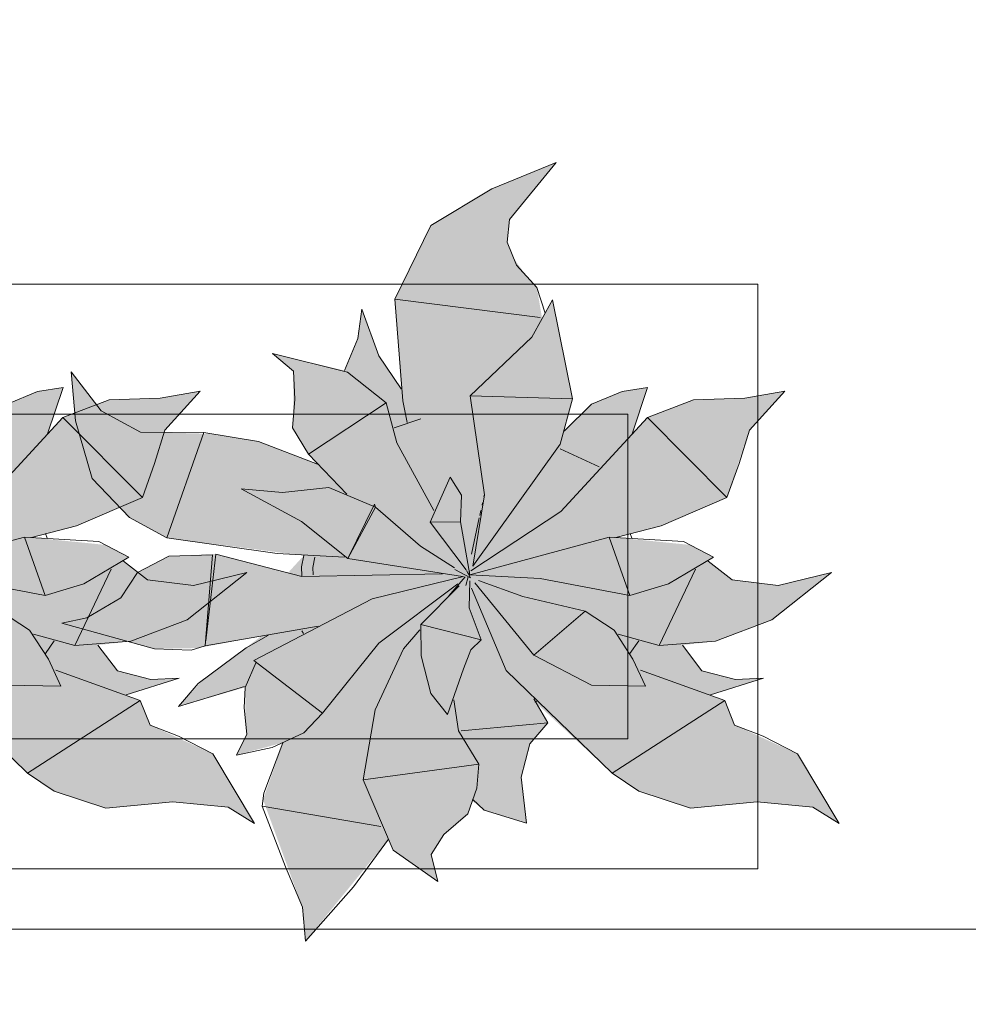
# Model space of a CAD drawing. Header units: millimetres. Extents: x -14761 to 157739, y -22400 to 107990.
# Tile 76 of 256: x 43771 to 44502, y 44942 to 45700. Entities that reach past the tile are written whole.
import ezdxf

# ---------------------------------------------------------------- set-up
doc = ezdxf.new("R2010")
doc.units = ezdxf.units.MM
doc.header["$MEASUREMENT"] = 0
doc.linetypes.add('Штриховая', pattern=[564.444447, 282.222223, -282.222223])
for name, color, linetype in [('Интерьер - Мебель', 7, 'Continuous'), ('Элемент Модели - Зона', 7, 'Continuous'), ('Элемент Модели - Оси', 7, 'Continuous')]:
    doc.layers.add(name, color=color, linetype=linetype)

msp = doc.modelspace()

# ---------------------------------------------------------------- hatches: boundary and pattern name
at = {"layer": 'Интерьер - Мебель', "linetype": 'Continuous', "lineweight": 0, "true_color": 0xffffff}
for points in [[(43734.49, 45590.04), (43684.92, 45569.75), (43637.9, 45541.55), (43610.31, 45484.92), (43614.98, 45415.74), (43598.74, 45439.77), (43584.81, 45477.04), (43581.66, 45454.63), (43571.59, 45429.87), (43516.05, 45442.97), (43532.17, 45429.53), (43531.92, 45392.45), (43531.4, 45385.9), (43543.8, 45365.63), (43550.77, 45357.88), (43504.1, 45375.64), (43468.79, 45381.26), (43420.22, 45382.48), (43384.09, 45398.95), (43361.17, 45429.04), (43364.47, 45391.12), (43377.21, 45346.78), (43406.02, 45316.74), (43434.63, 45301.15), (43540.07, 45287.56), (43528.03, 45274.34), (43472.53, 45288.77), (43436.21, 45287.01), (43412.16, 45274.6), (43399.28, 45254.94), (43373.18, 45239.68), (43353.86, 45235.53), (43425.1, 45215.81), (43458.84, 45216.41), (43507.72, 45225.74), (43462.91, 45192.32), (43443.73, 45171.52), (43495.1, 45186.17), (43495.29, 45160.26), (43496.3, 45150.21), (43488.22, 45133.99), (43524.08, 45143.6), (43508.78, 45099.78), (43539.03, 45016.93), (43541.47, 44990.9), (43605.45, 45069.31), (43609.02, 45060.93), (43643.29, 45036.89), (43638.15, 45057.52), (43647.97, 45072.91), (43666.44, 45088.94), (43669.93, 45098.75), (43678.86, 45091.61), (43711.54, 45081.72), (43707.58, 45117.09), (43714.14, 45142.64), (43728.11, 45158.91), (43717.91, 45175.13), (43777.46, 45120.01), (43798.08, 45106.33), (43837.73, 45093.11), (43889.24, 45098.13), (43931.87, 45094), (43952.13, 45081.45), (43920.22, 45134.96), (43871.79, 45157.16), (43864.25, 45176.06), (43853.27, 45180.36), (43894.13, 45193.34), (43872.33, 45192.28), (43846.63, 45198.83), (43831.59, 45218.68), (43857.03, 45221.59), (43900.42, 45238.15), (43946.29, 45274.55), (43905.24, 45264.53), (43869.86, 45269.01), (43851.36, 45283.14), (43855.43, 45286.43), (43837.47, 45295.77), (43780.44, 45301.51), (43815.28, 45310.41), (43865.86, 45332.13), (43883.13, 45384.13), (43910.4, 45414.12), (43879.67, 45408.73), (43840.22, 45407.51), (43804.76, 45393.86), (43792.85, 45381.31), (43804.78, 45416.8), (43785.09, 45413.79), (43761.69, 45403.94), (43740.69, 45383.29), (43747.09, 45408.05), (43731.48, 45484.37), (43723.54, 45469.99), (43719.57, 45493.89), (43711.66, 45502.45), (43701.5, 45516.6), (43696.58, 45528.79), (43698.41, 45546.08)], [(44184.49, 45590.04), (44134.92, 45569.75), (44087.9, 45541.55), (44060.31, 45484.92), (44064.98, 45415.74), (44048.74, 45439.77), (44034.81, 45477.04), (44031.66, 45454.63), (44021.59, 45429.87), (43966.05, 45442.97), (43982.17, 45429.53), (43981.92, 45392.45), (43981.4, 45385.9), (43993.8, 45365.63), (44000.77, 45357.88), (43954.1, 45375.64), (43918.79, 45381.26), (43870.22, 45382.48), (43834.09, 45398.95), (43811.17, 45429.04), (43814.47, 45391.12), (43827.21, 45346.78), (43856.02, 45316.74), (43884.63, 45301.15), (43990.07, 45287.56), (43978.03, 45274.34), (43922.53, 45288.77), (43886.21, 45287.01), (43862.16, 45274.6), (43849.28, 45254.94), (43823.18, 45239.68), (43803.86, 45235.53), (43875.1, 45215.81), (43908.84, 45216.41), (43957.72, 45225.74), (43912.91, 45192.32), (43893.73, 45171.52), (43945.1, 45186.17), (43945.29, 45160.26), (43946.3, 45150.21), (43938.22, 45133.99), (43974.08, 45143.6), (43958.78, 45099.78), (43989.03, 45016.93), (43991.47, 44990.9), (44055.45, 45069.31), (44059.02, 45060.93), (44093.29, 45036.89), (44088.15, 45057.52), (44097.97, 45072.91), (44116.44, 45088.94), (44119.93, 45098.75), (44128.86, 45091.61), (44161.54, 45081.72), (44157.58, 45117.09), (44164.14, 45142.64), (44178.11, 45158.91), (44167.91, 45175.13), (44227.46, 45120.01), (44248.08, 45106.33), (44287.73, 45093.11), (44339.24, 45098.13), (44381.87, 45094), (44402.13, 45081.45), (44370.22, 45134.96), (44321.79, 45157.16), (44314.25, 45176.06), (44303.27, 45180.36), (44344.13, 45193.34), (44322.33, 45192.28), (44296.63, 45198.83), (44281.59, 45218.68), (44307.03, 45221.59), (44350.42, 45238.15), (44396.29, 45274.55), (44355.24, 45264.53), (44319.86, 45269.01), (44301.36, 45283.14), (44305.43, 45286.43), (44287.47, 45295.77), (44230.44, 45301.51), (44265.28, 45310.41), (44315.86, 45332.13), (44333.13, 45384.13), (44360.4, 45414.12), (44329.67, 45408.73), (44290.22, 45407.51), (44254.76, 45393.86), (44242.85, 45381.31), (44254.78, 45416.8), (44235.09, 45413.79), (44211.69, 45403.94), (44190.69, 45383.29), (44197.09, 45408.05), (44181.48, 45484.37), (44173.54, 45469.99), (44169.57, 45493.89), (44161.66, 45502.45), (44151.5, 45516.6), (44146.58, 45528.79), (44148.41, 45546.08)]]:
    msp.add_hatch(color=7, dxfattribs=at).paths.add_polyline_path(points)

# ---------------------------------------------------------------- linework, layer by layer
at = {"layer": 'Интерьер - Мебель', "color": 7, "linetype": 'Continuous', "lineweight": 15}
for p, q in [((44184.49, 45590.04), (44134.92, 45569.75)), ((44184.49, 45590.04), (44134.92, 45569.75)), ((44184.49, 45590.04), (44148.41, 45546.08)), ((44184.49, 45590.04), (44148.41, 45546.08)), ((44134.92, 45569.75), (44087.9, 45541.55)), ((44134.92, 45569.75), (44087.9, 45541.55)), ((44087.9, 45541.55), (44060.31, 45484.92)), ((44087.9, 45541.55), (44060.31, 45484.92)), ((44148.41, 45546.08), (44146.58, 45528.79)), ((44148.41, 45546.08), (44146.58, 45528.79)), ((44146.58, 45528.79), (44153.75, 45511.02)), ((44146.58, 45528.79), (44153.75, 45511.02)), ((44153.75, 45511.02), (44169.57, 45493.89)), ((44153.75, 45511.02), (44169.57, 45493.89)), ((44339.68, 45496.46), (42539.68, 45496.46)), ((44339.68, 45046.46), (44339.68, 45496.46)), ((44169.57, 45493.89), (44175.9, 45474.16)), ((44169.57, 45493.89), (44175.9, 45474.16)), ((44060.31, 45484.92), (44172, 45470.82)), ((44060.31, 45484.92), (44066.26, 45406.53)), ((44060.31, 45484.92), (44172, 45470.82)), ((44060.31, 45484.92), (44066.26, 45406.53)), ((44181.48, 45484.37), (44165.61, 45455.61)), ((44181.48, 45484.37), (44165.61, 45455.61)), ((44181.48, 45484.37), (44197.09, 45408.05)), ((44181.48, 45484.37), (44197.09, 45408.05)), ((44034.81, 45477.04), (44031.66, 45454.63)), ((44034.81, 45477.04), (44031.66, 45454.63)), ((44034.81, 45477.04), (44047.77, 45441.19)), ((44034.81, 45477.04), (44047.77, 45441.19)), ((44031.66, 45454.63), (44021.59, 45429.87)), ((44031.66, 45454.63), (44021.59, 45429.87)), ((44165.61, 45455.61), (44118.13, 45410.42)), ((44165.61, 45455.61), (44118.13, 45410.42)), ((43966.05, 45442.97), (43982.17, 45429.53)), ((43966.05, 45442.97), (44023.72, 45428.78)), ((43966.05, 45442.97), (43982.17, 45429.53)), ((43966.05, 45442.97), (44023.72, 45428.78)), ((44047.77, 45441.19), (44064.98, 45415.74)), ((44047.77, 45441.19), (44064.98, 45415.74)), ((43811.17, 45429.04), (43814.47, 45391.12)), ((43811.17, 45429.04), (43834.09, 45398.95)), ((43811.17, 45429.04), (43814.47, 45391.12)), ((43811.17, 45429.04), (43834.09, 45398.95)), ((43982.17, 45429.53), (43983.16, 45408.01)), ((43982.17, 45429.53), (43983.16, 45408.01)), ((44023.72, 45428.78), (44053.48, 45404.99)), ((44023.72, 45428.78), (44053.48, 45404.99)), ((43785.09, 45413.79), (43761.69, 45403.94)), ((43785.09, 45413.79), (43761.69, 45403.94)), ((43804.78, 45416.8), (43785.09, 45413.79)), ((43804.78, 45416.8), (43785.09, 45413.79)), ((43804.78, 45416.8), (43792.85, 45381.31)), ((43804.78, 45416.8), (43792.85, 45381.31)), ((43910.4, 45414.12), (43879.67, 45408.73)), ((43910.4, 45414.12), (43879.67, 45408.73)), ((43910.4, 45414.12), (43883.13, 45384.13)), ((43910.4, 45414.12), (43883.13, 45384.13)), ((44235.09, 45413.79), (44211.69, 45403.94)), ((44235.09, 45413.79), (44211.69, 45403.94)), ((44254.78, 45416.8), (44235.09, 45413.79)), ((44254.78, 45416.8), (44235.09, 45413.79)), ((44254.78, 45416.8), (44242.85, 45381.31)), ((44254.78, 45416.8), (44242.85, 45381.31)), ((44360.4, 45414.12), (44329.67, 45408.73)), ((44360.4, 45414.12), (44329.67, 45408.73)), ((44360.4, 45414.12), (44333.13, 45384.13)), ((44360.4, 45414.12), (44333.13, 45384.13)), ((43840.22, 45407.51), (43804.76, 45393.86)), ((43840.22, 45407.51), (43804.76, 45393.86)), ((43879.67, 45408.73), (43840.22, 45407.51)), ((43879.67, 45408.73), (43840.22, 45407.51)), ((43983.16, 45408.01), (43981.4, 45385.9)), ((43983.16, 45408.01), (43981.4, 45385.9)), ((44053.48, 45404.99), (43993.8, 45365.63)), ((44053.48, 45404.99), (43993.8, 45365.63)), ((44053.48, 45404.99), (44061.87, 45374.2)), ((44053.48, 45404.99), (44061.87, 45374.2)), ((44066.26, 45406.53), (44069.66, 45390.04)), ((44066.26, 45406.53), (44069.66, 45390.04)), ((44118.13, 45410.42), (44197.09, 45408.05)), ((44118.13, 45410.42), (44129.24, 45334.34)), ((44118.13, 45410.42), (44197.09, 45408.05)), ((44118.13, 45410.42), (44129.24, 45334.34)), ((44197.09, 45408.05), (44187.54, 45373.41)), ((44197.09, 45408.05), (44187.54, 45373.41)), ((44211.69, 45403.94), (44190.69, 45383.29)), ((44211.69, 45403.94), (44190.69, 45383.29)), ((44290.22, 45407.51), (44254.76, 45393.86)), ((44290.22, 45407.51), (44254.76, 45393.86)), ((44329.67, 45408.73), (44290.22, 45407.51)), ((44329.67, 45408.73), (44290.22, 45407.51)), ((44239.68, 45396.46), (42639.68, 45396.46)), ((43834.09, 45398.95), (43864.44, 45382.53)), ((43834.09, 45398.95), (43864.44, 45382.53)), ((44239.68, 45146.46), (44239.68, 45396.46)), ((43804.76, 45393.86), (43737.93, 45321.58)), ((43804.76, 45393.86), (43737.93, 45321.58)), ((43804.76, 45393.86), (43865.86, 45332.13)), ((43804.76, 45393.86), (43865.86, 45332.13)), ((43814.47, 45391.12), (43827.21, 45346.78)), ((43814.47, 45391.12), (43827.21, 45346.78)), ((44080.25, 45392.89), (44059.6, 45385.78)), ((44080.25, 45392.89), (44059.6, 45385.78)), ((44254.76, 45393.86), (44187.93, 45321.58)), ((44254.76, 45393.86), (44187.93, 45321.58)), ((44254.76, 45393.86), (44315.86, 45332.13)), ((44254.76, 45393.86), (44315.86, 45332.13)), ((43864.44, 45382.53), (43913.26, 45382.14)), ((43864.44, 45382.53), (43913.26, 45382.14)), ((43883.13, 45384.13), (43875.18, 45358.28)), ((43883.13, 45384.13), (43875.18, 45358.28)), ((43913.26, 45382.14), (43884.63, 45301.15)), ((43913.26, 45382.14), (43884.63, 45301.15)), ((43913.26, 45382.14), (43955.23, 45375.46)), ((43913.26, 45382.14), (43955.23, 45375.46)), ((43981.4, 45385.9), (43993.8, 45365.63)), ((43981.4, 45385.9), (43993.8, 45365.63)), ((44333.13, 45384.13), (44325.18, 45358.28)), ((44333.13, 45384.13), (44325.18, 45358.28)), ((43955.23, 45375.46), (44000.77, 45357.88)), ((43955.23, 45375.46), (44000.77, 45357.88)), ((44061.87, 45374.2), (44090.12, 45322.36)), ((44061.87, 45374.2), (44090.12, 45322.36)), ((44187.54, 45373.41), (44120.33, 45279.3)), ((44187.54, 45373.41), (44120.33, 45279.3)), ((44187.5, 45369.74), (44217.61, 45355.91)), ((44187.5, 45369.74), (44217.61, 45355.91)), ((43875.18, 45358.28), (43865.86, 45332.13)), ((43875.18, 45358.28), (43865.86, 45332.13)), ((43993.8, 45365.63), (44023.14, 45334.92)), ((43993.8, 45365.63), (44023.14, 45334.92)), ((44325.18, 45358.28), (44315.86, 45332.13)), ((44325.18, 45358.28), (44315.86, 45332.13)), ((43827.21, 45346.78), (43856.02, 45316.74)), ((43827.21, 45346.78), (43856.02, 45316.74)), ((44102.74, 45347.96), (44087.31, 45313.26)), ((44102.74, 45347.96), (44087.31, 45313.26)), ((44102.74, 45347.96), (44111.59, 45334.17)), ((44102.74, 45347.96), (44111.59, 45334.17)), ((43941.91, 45338.8), (43973.79, 45335.98)), ((43941.91, 45338.8), (43988.3, 45313.74)), ((43941.91, 45338.8), (43973.79, 45335.98)), ((43941.91, 45338.8), (43988.3, 45313.74)), ((44009.39, 45340), (43973.79, 45335.98)), ((44009.39, 45340), (43973.79, 45335.98)), ((44009.39, 45340), (44045.26, 45324.76)), ((44009.39, 45340), (44045.26, 45324.76)), ((43865.86, 45332.13), (43815.28, 45310.41)), ((43865.86, 45332.13), (43815.28, 45310.41)), ((44111.59, 45334.17), (44110.85, 45313.48)), ((44111.59, 45334.17), (44110.85, 45313.48)), ((44129.24, 45334.34), (44120.33, 45279.3)), ((44129.24, 45334.34), (44120.33, 45279.3)), ((44127.74, 45328.16), (44127.32, 45326.23)), ((44127.74, 45328.16), (44127.32, 45326.23)), ((44129.01, 45333.96), (44128.8, 45332.99)), ((44129.01, 45333.96), (44128.8, 45332.99)), ((44315.86, 45332.13), (44265.28, 45310.41)), ((44315.86, 45332.13), (44265.28, 45310.41)), ((44044.54, 45327.02), (44024.01, 45285.19)), ((44044.54, 45327.02), (44024.01, 45285.19)), ((44045.26, 45324.76), (44024.01, 45285.19)), ((44045.26, 45324.76), (44024.01, 45285.19)), ((44044.54, 45327.02), (44045.26, 45324.76)), ((44044.54, 45327.02), (44045.26, 45324.76)), ((44045.26, 45324.76), (44079.95, 45294.78)), ((44045.26, 45324.76), (44079.95, 45294.78)), ((44187.93, 45321.58), (44118.61, 45275.9)), ((44187.93, 45321.58), (44118.61, 45275.9)), ((44126.48, 45322.36), (44125.64, 45318.5)), ((44126.48, 45322.36), (44125.64, 45318.5)), ((43856.02, 45316.74), (43884.63, 45301.15)), ((43856.02, 45316.74), (43884.63, 45301.15)), ((43988.3, 45313.74), (44024.01, 45285.19)), ((43988.3, 45313.74), (44024.01, 45285.19)), ((44110.85, 45313.48), (44087.31, 45313.26)), ((44110.85, 45313.48), (44087.31, 45313.26)), ((44087.31, 45313.26), (44115.03, 45276.66)), ((44087.31, 45313.26), (44115.03, 45276.66)), ((44110.85, 45313.48), (44118.02, 45272.71)), ((44110.85, 45313.48), (44118.02, 45272.71)), ((44125.21, 45316.56), (44119.11, 45288.58)), ((44125.21, 45316.56), (44119.11, 45288.58)), ((43815.28, 45310.41), (43780.46, 45301.51)), ((43815.28, 45310.41), (43780.46, 45301.51)), ((44265.28, 45310.41), (44230.46, 45301.51)), ((44265.28, 45310.41), (44230.46, 45301.51)), ((43775.25, 45301.82), (43668.02, 45272.71)), ((43775.25, 45301.82), (43668.02, 45272.71)), ((43775.25, 45301.82), (43832.41, 45298.4)), ((43775.25, 45301.82), (43791.11, 45256.94)), ((43775.25, 45301.82), (43832.41, 45298.4)), ((43775.25, 45301.82), (43791.11, 45256.94)), ((43791.36, 45304.62), (43792.57, 45300.85)), ((43791.36, 45304.62), (43792.57, 45300.85)), ((43832.41, 45298.4), (43855.43, 45286.43)), ((43832.41, 45298.4), (43855.43, 45286.43)), ((43884.63, 45301.15), (43969.61, 45289.21)), ((43884.63, 45301.15), (43969.61, 45289.21)), ((44225.25, 45301.82), (44118.02, 45272.71)), ((44225.25, 45301.82), (44118.02, 45272.71)), ((44225.25, 45301.82), (44282.41, 45298.4)), ((44225.25, 45301.82), (44241.11, 45256.94)), ((44225.25, 45301.82), (44282.41, 45298.4)), ((44225.25, 45301.82), (44241.11, 45256.94)), ((44241.36, 45304.62), (44242.57, 45300.85)), ((44241.36, 45304.62), (44242.57, 45300.85)), ((44282.41, 45298.4), (44305.43, 45286.43)), ((44282.41, 45298.4), (44305.43, 45286.43)), ((44079.95, 45294.78), (44106.24, 45278.16)), ((44079.95, 45294.78), (44106.24, 45278.16)), ((43855.43, 45286.43), (43820.76, 45265.71)), ((43855.43, 45286.43), (43820.76, 45265.71)), ((43851.36, 45283.14), (43869.86, 45269.01)), ((43851.36, 45283.14), (43869.86, 45269.01)), ((43886.21, 45287.01), (43862.16, 45274.6)), ((43886.21, 45287.01), (43862.16, 45274.6)), ((43919.77, 45288.17), (43886.21, 45287.01)), ((43919.77, 45288.17), (43886.21, 45287.01)), ((43919.77, 45288.17), (43914.18, 45218.16)), ((43919.77, 45288.17), (43914.18, 45218.16)), ((43922.53, 45288.77), (43914.63, 45221.98)), ((43922.53, 45288.77), (43914.63, 45221.98)), ((43922.53, 45288.77), (43988.74, 45271.56)), ((43922.53, 45288.77), (43988.74, 45271.56)), ((43969.61, 45289.21), (44021.56, 45286.43)), ((43969.61, 45289.21), (44021.56, 45286.43)), ((43990.07, 45287.56), (43988.32, 45278.84)), ((43990.07, 45287.56), (43988.32, 45278.84)), ((43998.61, 45286.46), (43997.01, 45278.43)), ((43998.61, 45286.46), (43997.01, 45278.43)), ((44024.01, 45285.19), (44112.35, 45271.42)), ((44024.01, 45285.19), (44112.35, 45271.42)), ((44305.43, 45286.43), (44270.76, 45265.71)), ((44305.43, 45286.43), (44270.76, 45265.71)), ((44301.36, 45283.14), (44319.86, 45269.01)), ((44301.36, 45283.14), (44319.86, 45269.01)), ((43841.77, 45277.14), (43813.81, 45218.35)), ((43841.77, 45277.14), (43813.81, 45218.35)), ((43988.32, 45278.84), (43988.71, 45272.09)), ((43988.32, 45278.84), (43988.71, 45272.09)), ((43997.01, 45278.43), (43997.33, 45272.77)), ((43997.01, 45278.43), (43997.33, 45272.77)), ((44106.37, 45276.92), (44118.4, 45270.47)), ((44106.37, 45276.92), (44118.4, 45270.47)), ((44115.29, 45276.19), (44118.4, 45270.47)), ((44115.29, 45276.19), (44118.4, 45270.47)), ((44117.58, 45275.2), (44117.11, 45273.24)), ((44117.58, 45275.2), (44117.11, 45273.24)), ((44291.77, 45277.14), (44263.81, 45218.35)), ((44291.77, 45277.14), (44263.81, 45218.35)), ((43722.04, 45269.88), (43791.11, 45256.94)), ((43722.04, 45269.88), (43791.11, 45256.94)), ((43862.16, 45274.6), (43849.28, 45254.94)), ((43862.16, 45274.6), (43849.28, 45254.94)), ((43869.86, 45269.01), (43905.24, 45264.53)), ((43869.86, 45269.01), (43905.24, 45264.53)), ((43946.29, 45274.55), (43900.42, 45238.15)), ((43946.29, 45274.55), (43900.42, 45238.15)), ((43946.29, 45274.55), (43905.24, 45264.53)), ((43946.29, 45274.55), (43905.24, 45264.53)), ((44096.9, 45273.4), (43988.74, 45271.56)), ((44096.9, 45273.4), (43988.74, 45271.56)), ((44113.17, 45271.52), (44042.8, 45254.22)), ((44113.17, 45271.52), (44042.8, 45254.22)), ((44114.23, 45271.28), (44101.71, 45256.65)), ((44114.23, 45271.28), (44101.71, 45256.65)), ((44116.63, 45271.28), (44114.97, 45264.43)), ((44116.63, 45271.28), (44114.97, 45264.43)), ((44117.27, 45273.7), (44118.02, 45272.71)), ((44117.27, 45273.7), (44118.02, 45272.71)), ((44117.89, 45268.02), (44117.32, 45247.27)), ((44117.89, 45268.02), (44117.32, 45247.27)), ((44118.02, 45272.71), (44172.04, 45269.88)), ((44118.02, 45272.71), (44172.04, 45269.88)), ((44124.5, 45268.31), (44158.73, 45256.16)), ((44124.5, 45268.31), (44158.73, 45256.16)), ((44172.04, 45269.88), (44241.11, 45256.94)), ((44172.04, 45269.88), (44241.11, 45256.94)), ((44319.86, 45269.01), (44355.24, 45264.53)), ((44319.86, 45269.01), (44355.24, 45264.53)), ((44396.29, 45274.55), (44350.42, 45238.15)), ((44396.29, 45274.55), (44350.42, 45238.15)), ((44396.29, 45274.55), (44355.24, 45264.53)), ((44396.29, 45274.55), (44355.24, 45264.53)), ((43820.76, 45265.71), (43791.11, 45256.94)), ((43820.76, 45265.71), (43791.11, 45256.94)), ((44108.68, 45265.74), (44047.77, 45220.28)), ((44108.68, 45265.74), (44047.77, 45220.28)), ((44109.65, 45264.27), (44080.11, 45234.46)), ((44109.65, 45264.27), (44080.11, 45234.46)), ((44119.34, 45262.43), (44146.04, 45199.11)), ((44119.34, 45262.43), (44146.04, 45199.11)), ((44121.68, 45266.49), (44167.33, 45210.93)), ((44121.68, 45266.49), (44167.33, 45210.93)), ((44270.76, 45265.71), (44241.11, 45256.94)), ((44270.76, 45265.71), (44241.11, 45256.94)), ((43849.28, 45254.94), (43823.18, 45239.68)), ((43849.28, 45254.94), (43823.18, 45239.68)), ((44042.8, 45254.22), (43951.73, 45206.91)), ((44042.8, 45254.22), (43951.73, 45206.91)), ((44158.73, 45256.16), (44206.67, 45244.72)), ((44158.73, 45256.16), (44206.67, 45244.72)), ((43756.67, 45244.72), (43779.03, 45230.2)), ((43756.67, 45244.72), (43779.03, 45230.2)), ((44117.32, 45247.27), (44126.67, 45222.72)), ((44117.32, 45247.27), (44126.67, 45222.72)), ((44206.67, 45244.72), (44167.33, 45210.93)), ((44206.67, 45244.72), (44167.33, 45210.93)), ((44206.67, 45244.72), (44229.03, 45230.2)), ((44206.67, 45244.72), (44229.03, 45230.2)), ((43823.18, 45239.68), (43803.86, 45235.53)), ((43823.18, 45239.68), (43803.86, 45235.53)), ((43900.42, 45238.15), (43857.03, 45221.59)), ((43900.42, 45238.15), (43857.03, 45221.59)), ((44350.42, 45238.15), (44307.03, 45221.59)), ((44350.42, 45238.15), (44307.03, 45221.59)), ((43779.03, 45230.2), (43793.53, 45207.97)), ((43779.03, 45230.2), (43793.53, 45207.97)), ((43803.86, 45235.53), (43875.1, 45215.81)), ((43803.86, 45235.53), (43875.1, 45215.81)), ((44001.27, 45233.31), (43914.18, 45218.16)), ((44001.27, 45233.31), (43914.18, 45218.16)), ((43988.54, 45229.58), (43989.82, 45227.62)), ((43988.54, 45229.58), (43989.82, 45227.62)), ((44079.39, 45230.55), (44066.87, 45215.93)), ((44079.39, 45230.55), (44066.87, 45215.93)), ((44080.11, 45234.46), (44126.67, 45222.72)), ((44080.11, 45234.46), (44080.45, 45210.39)), ((44080.11, 45234.46), (44126.67, 45222.72)), ((44080.11, 45234.46), (44080.45, 45210.39)), ((44229.03, 45230.2), (44243.53, 45207.97)), ((44229.03, 45230.2), (44243.53, 45207.97)), ((43782.08, 45227.16), (43813.81, 45218.35)), ((43782.08, 45227.16), (43813.81, 45218.35)), ((43797.92, 45221.86), (43791.22, 45212.19)), ((43797.92, 45221.86), (43791.22, 45212.19)), ((43963.01, 45226.33), (43945.71, 45216.48)), ((43963.01, 45226.33), (43945.71, 45216.48)), ((44126.67, 45222.72), (44118.81, 45215)), ((44126.67, 45222.72), (44118.81, 45215)), ((44232.08, 45227.16), (44263.81, 45218.35)), ((44232.08, 45227.16), (44263.81, 45218.35)), ((44247.92, 45221.86), (44241.22, 45212.19)), ((44247.92, 45221.86), (44241.22, 45212.19)), ((43857.03, 45221.59), (43813.81, 45218.35)), ((43857.03, 45221.59), (43813.81, 45218.35)), ((43831.59, 45218.68), (43846.63, 45198.83)), ((43831.59, 45218.68), (43846.63, 45198.83)), ((43875.1, 45215.81), (43903.5, 45214.67)), ((43875.1, 45215.81), (43903.5, 45214.67)), ((43914.18, 45218.16), (43903.5, 45214.67)), ((43914.18, 45218.16), (43903.5, 45214.67)), ((43945.71, 45216.48), (43908.71, 45189.23)), ((43945.71, 45216.48), (43908.71, 45189.23)), ((44047.77, 45220.28), (44004.57, 45166.34)), ((44047.77, 45220.28), (44004.57, 45166.34)), ((44066.88, 45215.93), (44045.04, 45168.99)), ((44066.88, 45215.93), (44045.04, 45168.99)), ((44118.81, 45215), (44113.13, 45200.5)), ((44118.81, 45215), (44113.13, 45200.5)), ((44307.03, 45221.59), (44263.81, 45218.35)), ((44307.03, 45221.59), (44263.81, 45218.35)), ((44281.59, 45218.68), (44296.63, 45198.83)), ((44281.59, 45218.68), (44296.63, 45198.83)), ((43793.53, 45207.97), (43803.17, 45187.1)), ((43793.53, 45207.97), (43803.17, 45187.1)), ((43951.73, 45206.91), (44004.57, 45166.34)), ((43951.73, 45206.91), (44004.57, 45166.34)), ((44080.45, 45210.39), (44087.97, 45181.38)), ((44080.45, 45210.39), (44087.97, 45181.38)), ((44167.33, 45210.93), (44211.62, 45187.84)), ((44167.33, 45210.93), (44211.62, 45187.84)), ((44243.53, 45207.97), (44253.17, 45187.1)), ((44243.53, 45207.97), (44253.17, 45187.1)), ((43696.04, 45199.11), (43777.46, 45120.01)), ((43696.04, 45199.11), (43777.46, 45120.01)), ((43799.34, 45199.3), (43864.25, 45176.06)), ((43799.34, 45199.3), (43864.25, 45176.06)), ((43953.49, 45205.55), (43945.1, 45186.17)), ((43953.49, 45205.55), (43945.1, 45186.17)), ((44113.13, 45200.5), (44100.82, 45165.27)), ((44113.13, 45200.5), (44100.82, 45165.27)), ((44146.04, 45199.11), (44227.46, 45120.01)), ((44146.04, 45199.11), (44227.46, 45120.01)), ((44249.34, 45199.3), (44314.25, 45176.06)), ((44249.34, 45199.3), (44314.25, 45176.06)), ((43846.63, 45198.83), (43872.33, 45192.28)), ((43846.63, 45198.83), (43872.33, 45192.28)), ((43894.13, 45193.34), (43853.27, 45180.36)), ((43894.13, 45193.34), (43853.27, 45180.36)), ((43894.13, 45193.34), (43872.33, 45192.28)), ((43894.13, 45193.34), (43872.33, 45192.28)), ((44296.63, 45198.83), (44322.33, 45192.28)), ((44296.63, 45198.83), (44322.33, 45192.28)), ((44344.13, 45193.34), (44303.27, 45180.36)), ((44344.13, 45193.34), (44303.27, 45180.36)), ((44344.13, 45193.34), (44322.33, 45192.28)), ((44344.13, 45193.34), (44322.33, 45192.28)), ((43761.62, 45187.84), (43803.17, 45187.1)), ((43761.62, 45187.84), (43803.17, 45187.1)), ((43908.71, 45189.23), (43893.73, 45171.52)), ((43908.71, 45189.23), (43893.73, 45171.52)), ((43944.52, 45186.72), (43893.73, 45171.52)), ((43944.52, 45186.72), (43893.73, 45171.52)), ((43945.1, 45186.17), (43944.28, 45170.3)), ((43945.1, 45186.17), (43944.28, 45170.3)), ((44211.62, 45187.84), (44253.17, 45187.1)), ((44211.62, 45187.84), (44253.17, 45187.1)), ((44087.97, 45181.38), (44100.82, 45165.27)), ((44087.97, 45181.38), (44100.82, 45165.27)), ((44105.59, 45176.44), (44109.31, 45152.6)), ((44105.59, 45176.44), (44109.31, 45152.6)), ((44167.18, 45177.41), (44178.11, 45158.91)), ((44167.18, 45177.41), (44178.11, 45158.91)), ((43864.25, 45176.06), (43777.46, 45120.01)), ((43864.25, 45176.06), (43777.46, 45120.01)), ((43864.25, 45176.06), (43871.79, 45157.16)), ((43864.25, 45176.06), (43871.79, 45157.16)), ((43944.28, 45170.3), (43946.3, 45150.21)), ((43944.28, 45170.3), (43946.3, 45150.21)), ((44045.04, 45168.99), (44035.76, 45115.09)), ((44045.04, 45168.99), (44035.76, 45115.09)), ((44170.33, 45175.88), (44167.91, 45175.13)), ((44170.33, 45175.88), (44167.91, 45175.13)), ((44314.25, 45176.06), (44227.46, 45120.01)), ((44314.25, 45176.06), (44227.46, 45120.01)), ((44314.25, 45176.06), (44321.79, 45157.16)), ((44314.25, 45176.06), (44321.79, 45157.16)), ((44004.57, 45166.34), (43990.25, 45151.19)), ((44004.57, 45166.34), (43990.25, 45151.19)), ((43871.79, 45157.16), (43893.72, 45148.58)), ((43871.79, 45157.16), (43893.72, 45148.58)), ((44178.11, 45158.91), (44111.27, 45152.62)), ((44178.11, 45158.91), (44111.27, 45152.62)), ((44178.11, 45158.91), (44164.14, 45142.64)), ((44178.11, 45158.91), (44164.14, 45142.64)), ((44321.79, 45157.16), (44343.72, 45148.58)), ((44321.79, 45157.16), (44343.72, 45148.58)), ((42639.68, 45146.46), (44239.68, 45146.46)), ((43893.72, 45148.58), (43920.22, 45134.96)), ((43893.72, 45148.58), (43920.22, 45134.96)), ((43946.3, 45150.21), (43938.22, 45133.99)), ((43946.3, 45150.21), (43938.22, 45133.99)), ((43990.25, 45151.19), (43965.83, 45139.92)), ((43990.25, 45151.19), (43965.83, 45139.92)), ((44109.31, 45152.6), (44124.9, 45126.98)), ((44109.31, 45152.6), (44124.9, 45126.98)), ((44343.72, 45148.58), (44370.22, 45134.96)), ((44343.72, 45148.58), (44370.22, 45134.96)), ((43965.83, 45139.92), (43938.22, 45133.99)), ((43965.83, 45139.92), (43938.22, 45133.99)), ((43974.08, 45143.6), (43959.4, 45104.74)), ((43974.08, 45143.6), (43959.4, 45104.74)), ((44164.14, 45142.64), (44157.58, 45117.09)), ((44164.14, 45142.64), (44157.58, 45117.09)), ((43920.22, 45134.96), (43952.13, 45081.44)), ((43920.22, 45134.96), (43952.13, 45081.44)), ((44370.22, 45134.96), (44402.13, 45081.44)), ((44370.22, 45134.96), (44402.13, 45081.44)), ((44124.9, 45126.98), (44035.76, 45115.09)), ((44124.9, 45126.98), (44035.76, 45115.09)), ((44124.9, 45126.98), (44123.43, 45108.55)), ((44124.9, 45126.98), (44123.43, 45108.55)), ((43777.46, 45120.01), (43798.08, 45106.33)), ((43777.46, 45120.01), (43798.08, 45106.33)), ((44157.58, 45117.09), (44161.54, 45081.72)), ((44157.58, 45117.09), (44161.54, 45081.72)), ((44227.46, 45120.01), (44248.08, 45106.33)), ((44227.46, 45120.01), (44248.08, 45106.33)), ((44035.76, 45115.09), (44059.02, 45060.93)), ((44035.76, 45115.09), (44059.02, 45060.93)), ((44123.43, 45108.55), (44116.44, 45088.94)), ((44123.43, 45108.55), (44116.44, 45088.94)), ((43798.08, 45106.33), (43837.73, 45093.11)), ((43798.08, 45106.33), (43837.73, 45093.11)), ((43959.4, 45104.74), (43958.16, 45094.81)), ((43959.4, 45104.74), (43958.16, 45094.81)), ((44248.08, 45106.33), (44287.73, 45093.11)), ((44248.08, 45106.33), (44287.73, 45093.11)), ((43889.24, 45098.13), (43837.73, 45093.11)), ((43889.24, 45098.13), (43837.73, 45093.11)), ((43889.24, 45098.13), (43931.87, 45094)), ((43889.24, 45098.13), (43931.87, 45094)), ((43931.87, 45094), (43952.13, 45081.44)), ((43931.87, 45094), (43952.13, 45081.44)), ((43958.16, 45094.81), (44049.35, 45079.13)), ((43958.16, 45094.81), (43976.13, 45047.96)), ((43958.16, 45094.81), (44049.35, 45079.13)), ((43958.16, 45094.81), (43976.13, 45047.96)), ((44119.99, 45100.21), (44128.86, 45091.61)), ((44119.99, 45100.21), (44128.86, 45091.61)), ((44339.24, 45098.13), (44287.73, 45093.11)), ((44339.24, 45098.13), (44287.73, 45093.11)), ((44339.24, 45098.13), (44381.87, 45094)), ((44339.24, 45098.13), (44381.87, 45094)), ((44381.87, 45094), (44402.13, 45081.44)), ((44381.87, 45094), (44402.13, 45081.44)), ((44116.44, 45088.94), (44097.97, 45072.91)), ((44116.44, 45088.94), (44097.97, 45072.91)), ((44128.86, 45091.61), (44161.54, 45081.72)), ((44128.86, 45091.61), (44161.54, 45081.72)), ((44097.97, 45072.91), (44088.15, 45057.52)), ((44097.97, 45072.91), (44088.15, 45057.52)), ((44055.45, 45069.31), (44028.27, 45032.6)), ((44055.45, 45069.31), (44028.27, 45032.6)), ((44059.02, 45060.93), (44093.29, 45036.89)), ((44059.02, 45060.93), (44093.29, 45036.89)), ((44088.15, 45057.52), (44093.29, 45036.89)), ((44088.15, 45057.52), (44093.29, 45036.89)), ((43976.13, 45047.96), (43989.03, 45016.93)), ((43976.13, 45047.96), (43989.03, 45016.93)), ((42539.68, 45046.46), (44339.68, 45046.46)), ((44028.27, 45032.6), (43991.47, 44990.9)), ((44028.27, 45032.6), (43991.47, 44990.9)), ((43989.03, 45016.93), (43991.47, 44990.9)), ((43989.03, 45016.93), (43991.47, 44990.9))]:
    msp.add_line(p, q, dxfattribs=at)
at = {"layer": 'Элемент Модели - Зона', "color": 7, "linetype": 'Штриховая', "lineweight": 15, "flags": 128}
for points in [[(36150, 44957.41), (36110, 44957.41), (36110, 36320), (41880.26, 36320), (41880.26, 39141.58), (45142.53, 42405.14), (45156.67, 42391), (45156.67, 42420), (63300, 42420), (63300, 42400), (77399.73, 42400), (77399.73, 42420), (114081.36, 42420), (117316.72, 39176.53), (117320.06, 38841.89), (117320.06, 36305), (117360, 36305), (117360, 34300), (117120, 34300), (117120, 35700), (116700, 35700), (116700, 36100), (108300, 36100), (108300, 35700), (107700, 35700), (107700, 36100), (99320, 36100), (99320, 26970), (107700, 26970), (107700, 27650), (108300, 27650), (108300, 26460), (112380, 26460), (112380, 27370), (112500, 27370), (112500, 21180.11), (117120, 21180.11), (117120, 26250), (116650, 26250), (116650, 27750), (117120, 27750), (117120, 32800), (117360, 32800), (117360, 20150.06), (117120, 20150.06), (117120, 20940.11), (99320, 20940.11), (99320, 14650.06), (117120, 14650.06), (117120, 17700.06), (116700.06, 17700.06), (116700.06, 18325.56), (117120, 18325.56), (117120, 18650.06), (117360, 18650.06), (117360, 18320.06), (120850, 18320.06), (120850, 37205.12), (120238.88, 37205.12), (120238.88, 45000), (125700, 45000), (125700, 45300), (126300, 45300), (126300, 45000), (141025, 45000), (141025, 45100), (140125, 45100), (140125, 47500), (132700, 47500), (132700, 53680), (130530, 53680), (130530, 54300), (129182.9, 54300), (126300, 54300), (126300, 53700), (125700, 53700), (125700, 54212.5), (124799.78, 54212.5), (117300, 54212.5), (117300, 53700), (116700, 53700), (116700, 54212.5), (108300, 54212.5), (108300, 53700), (107700, 53700), (107700, 54212.5), (99300, 54212.5), (99300, 53700), (98700, 53700), (98700, 54212.5), (90650, 54212.5), (90650, 53700), (90050, 53700), (89950, 53700), (89950, 48632.8), (77450.06, 48632.8), (77450.06, 53800), (77450.06, 61690), (77460.06, 61690), (77460.06, 67850), (74720, 67850), (74720, 59730), (73964.53, 59730), (73964.53, 54212), (72300.06, 54212), (72300.06, 53700), (71700.06, 53700), (71700.06, 54212), (63300, 54212), (63300, 53700), (62700, 53700), (62700, 54212), (61025.03, 54212), (61025.03, 46500), (61025.03, 45000), (54300, 45000), (54300, 44700), (53700, 44700), (53700, 45000), (45300, 45000), (45300, 44700), (44700, 44700), (44700, 45000), (36750, 45000), (36750, 44700), (36150, 44700)], [(36110, 45157.41), (36110, 44957.41), (36150, 44957.41), (36150, 45300), (36750, 45300), (36750, 45000), (44700, 45000), (44700, 45300), (45300, 45300), (45300, 45000), (53700, 45000), (53700, 45300), (54300, 45300), (54300, 44957.41), (61025.03, 44957.41), (61025.03, 54212.5), (61035.53, 54212.5), (61035.53, 59730), (60580, 59730), (60580, 63080), (60300, 63080), (60300, 63320), (62680, 63320), (62680, 64500), (55920, 64500), (55920, 63320), (58800, 63320), (58800, 63080), (58000, 63080), (58000, 52600), (48600, 52600), (48600, 53700), (36110, 53700), (36110, 53650)]]:
    msp.add_lwpolyline(points, close=True, dxfattribs=at)
at = {"layer": 'Элемент Модели - Оси', "color": 7, "linetype": 'Continuous', "lineweight": 15}
msp.add_line((-12760.58, 45000), (155650, 45000), dxfattribs=at)

doc.saveas('drawing.dxf')
